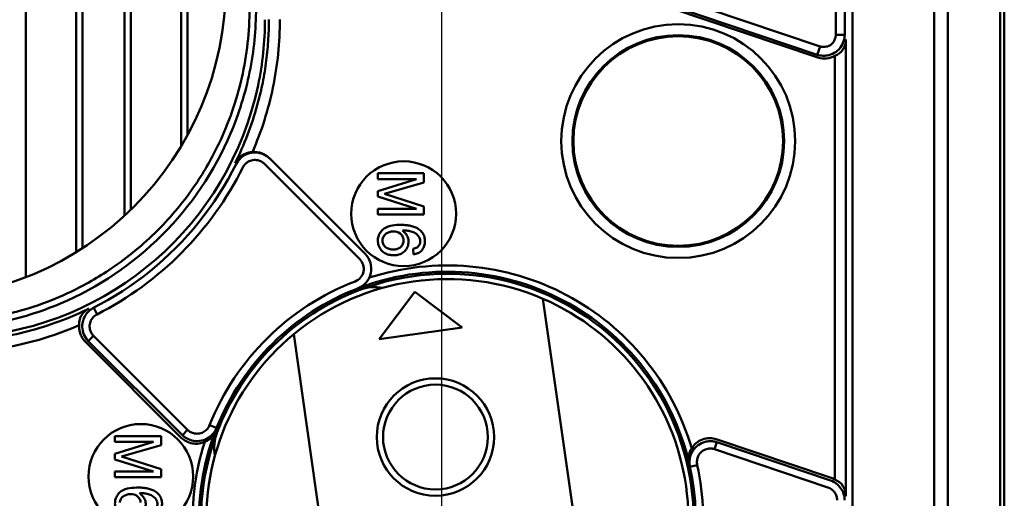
# Model space of a CAD drawing. Header units: millimetres. Extents: x 0 to 5104, y -184 to 1188.
# Tile 215 of 221: x 1340 to 1434, y 871 to 917. Entities that reach past the tile are written whole.
import ezdxf

# ---------------------------------------------------------------- set-up
doc = ezdxf.new("R2010")
doc.units = ezdxf.units.MM
doc.header["$LTSCALE"] = 2
doc.layers.add('Bemaßung (ISO)', color=7, linetype='Continuous', lineweight=25)
doc.layers.add('Sichtbar (ISO)', color=7, linetype='Continuous', lineweight=50)
doc.styles.add('Notiztext (DIN)', font='isocpeur.ttf')
doc.dimstyles.new('Standard (DIN)', dxfattribs={"dimscale": 2, "dimtxt": 3.5, "dimasz": 2.5, "dimexe": 2, "dimexo": 0.5, "dimgap": 0.5, "dimtad": 1, "dimrnd": 1e-08, "dimtxsty": 'Notiztext (DIN)', "dimcen": 0.09, "dimdle": 10, "dimclrd": 256, "dimclre": 256, "dimclrt": 256, "dimadec": 0, "dimazin": 0, "dimtfac": 1, "dimtmove": 0, "dimatfit": 3, "dimfxl": 1, "dimtolj": 1, "dimtzin": 0, "dimlwd": -1, "dimlwe": -1, "dimarcsym": 0})

# ---------------------------------------------------------------- blocks, each defined once
blk = doc.blocks.new('*D19')
at = {"layer": 'Bemaßung (ISO)', "transparency": 16777216}
for p, q in [((1379.871, 974.026), (1379.871, 780.07)), ((1433.565, 815.447), (1433.565, 780.07)), ((1384.871, 784.07), (1428.565, 784.07))]:
    blk.add_line(p, q, dxfattribs=at)
for points in [[(1384.871, 784.903), (1384.871, 783.237), (1379.871, 784.07)], [(1428.565, 784.903), (1428.565, 783.237), (1433.565, 784.07)]]:
    blk.add_solid(points, dxfattribs=at)
at = {"layer": 'Defpoints', "color": 0, "transparency": 16777216}
for p in [(1379.871, 975.026), (1433.565, 816.447), (1433.565, 784.07)]:
    blk.add_point(p, dxfattribs=at)
at = {"layer": 'Bemaßung (ISO)', "transparency": 16777216, "insert": (1402.538, 792.07), "char_height": 7, "attachment_point": 1, "style": 'Notiztext (DIN)'}
blk.add_mtext('\\A1;27', dxfattribs=at)
blk = doc.blocks.new('*D20')
at = {"layer": 'Bemaßung (ISO)', "transparency": 16777216}
for p, q in [((1379.574, 987.209), (1138.553, 987.209)), ((1142.553, 982.209), (1142.553, 821.447)), ((1284.727, 816.447), (1138.553, 816.447))]:
    blk.add_line(p, q, dxfattribs=at)
for points in [[(1141.72, 982.209), (1143.386, 982.209), (1142.553, 987.209)], [(1141.72, 821.447), (1143.386, 821.447), (1142.553, 816.447)]]:
    blk.add_solid(points, dxfattribs=at)
at = {"layer": 'Defpoints', "color": 0, "transparency": 16777216}
for p in [(1380.574, 987.209), (1142.553, 816.447), (1285.727, 816.447)]:
    blk.add_point(p, dxfattribs=at)
at = {"layer": 'Bemaßung (ISO)', "transparency": 16777216, "insert": (1134.553, 897.628), "char_height": 7, "attachment_point": 1, "rotation": 90, "style": 'Notiztext (DIN)'}
blk.add_mtext('\\A1;93', dxfattribs=at)

msp = doc.modelspace()

# ---------------------------------------------------------------- linework, layer by layer
at = {"layer": 'Sichtbar (ISO)'}
for p, q in [((1340.244, 892.357), (1340.244, 1013.245)), ((1345.644, 1009.768), (1345.644, 895.126)), ((1345.044, 1009.508), (1345.044, 894.747)), ((1433.565, 1009.064), (1433.565, 816.447)), ((1349.644, 898.229), (1349.644, 1006.083)), ((1350.244, 898.797), (1350.244, 1005.197)), ((1355.044, 904.863), (1355.044, 1004.307)), ((1355.644, 905.911), (1355.644, 1004.74)), ((1426.887, 963.643), (1426.887, 835.636)), ((1417.489, 915.486), (1417.489, 953.347)), ((1418.339, 953.347), (1418.339, 915.486)), ((1433.165, 953.347), (1433.165, 835.059)), ((1419.087, 867.229), (1419.087, 932.83)), ((1428.187, 932.215), (1428.187, 867.844)), ((1415.987, 914.385), (1365.158, 931.519)), ((1364.822, 930.507), (1415.788, 913.327)), ((1415.72, 913.591), (1364.89, 930.725)), ((1417.489, 915.486), (1418.339, 915.486)), ((1418.454, 915.039), (1418.454, 871.459)), ((1415.72, 913.591), (1415.987, 914.385)), ((1417.401, 873.038), (1417.401, 913.486)), ((1363.495, 903.674), (1363.445, 903.724)), ((1363.495, 903.674), (1372.597, 894.572)), ((1362.989, 903.168), (1372.091, 894.066)), ((1373.805, 901.709), (1373.805, 902.268)), ((1373.805, 902.268), (1378.205, 902.268)), ((1377.488, 901.709), (1373.805, 900.565)), ((1377.488, 901.709), (1373.805, 901.709)), ((1378.205, 902.268), (1378.205, 901.392)), ((1374.439, 900.314), (1378.205, 901.392)), ((1373.805, 900.041), (1373.805, 900.565)), ((1373.805, 900.041), (1377.488, 898.893)), ((1378.205, 899.117), (1374.439, 900.314)), ((1373.805, 898.334), (1373.805, 898.893)), ((1373.805, 898.893), (1377.488, 898.893)), ((1378.205, 899.117), (1378.205, 898.334)), ((1378.205, 898.334), (1373.805, 898.334)), ((1377.162, 895.06), (1377.206, 894.524)), ((1373.936, 886.437), (1377.332, 890.96)), ((1377.332, 890.96), (1381.856, 887.564)), ((1346.702, 889.446), (1347.026, 888.81)), ((1395.077, 851.445), (1389.548, 890.296)), ((1381.856, 887.564), (1373.936, 886.437)), ((1346.683, 886.763), (1346.185, 886.265)), ((1355.658, 877.788), (1346.683, 886.763)), ((1365.787, 886.915), (1371.316, 848.063)), ((1345.897, 886.202), (1355.062, 877.037)), ((1355.161, 877.29), (1346.185, 886.265)), ((1357.762, 878.245), (1358.426, 877.98)), ((1355.161, 877.29), (1355.658, 877.788)), ((1348.731, 876.635), (1348.731, 877.194)), ((1348.731, 877.194), (1353.131, 877.194)), ((1352.414, 876.635), (1348.731, 875.491)), ((1352.414, 876.635), (1348.731, 876.635)), ((1349.365, 875.24), (1353.131, 876.318)), ((1353.131, 877.194), (1353.131, 876.318)), ((1406.152, 876.609), (1405.927, 875.941)), ((1417.046, 873.199), (1406.087, 876.893)), ((1406.152, 876.609), (1416.972, 872.961)), ((1348.731, 874.968), (1348.731, 875.491)), ((1405.927, 875.941), (1416.747, 872.294)), ((1348.731, 874.968), (1352.414, 873.819)), ((1353.131, 874.044), (1349.365, 875.24)), ((1404.278, 874.422), (1403.579, 874.268)), ((1348.731, 873.26), (1348.731, 873.819)), ((1348.731, 873.819), (1352.414, 873.819)), ((1353.131, 874.044), (1353.131, 873.26)), ((1353.131, 873.26), (1348.731, 873.26))]:
    msp.add_line(p, q, dxfattribs=at)
at = {"layer": 'Sichtbar (ISO)', "flags": 128}
for points in [[(1362.769, 910.664), (1362.823, 910.927), (1362.874, 911.191), (1362.923, 911.454), (1362.969, 911.717), (1363.013, 911.98), (1363.055, 912.244), (1363.094, 912.507), (1363.131, 912.77), (1363.166, 913.033), (1363.199, 913.296), (1363.229, 913.558), (1363.256, 913.821), (1363.282, 914.083), (1363.305, 914.344), (1363.326, 914.606), (1363.345, 914.867), (1363.361, 915.127), (1363.376, 915.387), (1363.388, 915.646), (1363.397, 915.905), (1363.405, 916.164), (1363.41, 916.421), (1363.414, 916.678), (1363.415, 916.934)], [(1346.701, 889.447), (1347.395, 889.812), (1348.085, 890.199), (1348.771, 890.606), (1349.45, 891.033), (1350.122, 891.48), (1350.785, 891.948), (1351.439, 892.435), (1352.082, 892.941), (1352.714, 893.466), (1353.333, 894.01), (1353.94, 894.571), (1354.532, 895.149), (1355.109, 895.743), (1355.67, 896.354), (1356.215, 896.979), (1356.742, 897.619), (1357.252, 898.272), (1357.744, 898.939), (1358.217, 899.617), (1358.672, 900.306), (1359.106, 901.006), (1359.52, 901.714), (1359.914, 902.431), (1360.287, 903.155)]]:
    msp.add_lwpolyline(points, dxfattribs=at)
at = {"layer": 'Sichtbar (ISO)'}
for centre, radius in [((1402.465, 905.347), 11.157), ((1402.465, 905.347), 10.105), ((1402.465, 905.347), 10), ((1376.271, 898.414), 5), ((1379.305, 877.1), 5.6), ((1379.305, 877.1), 5), ((1351.198, 873.34), 5)]:
    msp.add_circle(centre, radius, dxfattribs=at)
for centre, radius, start, end in [((1332.707, 916.928), 30.33, 348.08328, 0.00575), ((1332.685, 916.925), 30.348, 274.00664, 348.0955), ((1332.694, 916.918), 31.553, 297.01707, 333.49188), ((1371.182, 893.158), 2, 291.09458, 45), ((1371.182, 893.158), 1.285, 291.09458, 45), ((1380.432, 869.18), 24.3, 16.32958, 107.81946), ((1380.432, 869.18), 23.7, 13.26607, 111.09458), ((1380.432, 869.18), 23.5, 339.22094, 110.77906), ((1380.432, 869.18), 24.415, 111.09458, 158.20431), ((1380.432, 869.18), 23, 66.65089, 129.54885), ((1373.514, 887.412), 4, 79.09546, 110.77906), ((1380.432, 869.18), 23.7, 111.09458, 158.20431), ((1380.432, 869.18), 23.5, 110.77906, 159.22094), ((1380.432, 869.18), 23, 309.54885, 66.65089), ((1332.678, 916.956), 31.811, 269.99898, 293.42922), ((1380.432, 869.18), 23, 129.54885, 246.65089), ((1380.432, 869.18), 23.7, 159.01298, 256.73393), ((1380.432, 869.18), 23.5, 159.22094, 290.77906), ((1362.2, 876.098), 4, 159.22094, 190.90454), ((1380.432, 869.18), 24.3, 162.08714, 253.67042), ((1380.432, 869.18), 24.415, 329.83959, 12.39738), ((1380.432, 869.18), 23.7, 329.83958, 12.39738), ((1416.416, 871.331), 1.971, 60.01549, 71.36993)]:
    msp.add_arc(centre, radius, start, end, dxfattribs=at)
for centre, major_axis, ratio, start_param, end_param in [((1329.292, 920.319), (-21.239, 21.239), 0.998783, 2.356803, 3.926382), ((1332.675, 916.932), (-31.624, 3.257), 1, 3.0389, 3.244296), ((1416.346, 915.468), (1.669, -1.586), 0.811514, 5.893657, 6.940063), ((1416.399, 915.264), (-0.509, 1.979), 0.97858, 2.574546, 3.408941), ((1332.736, 916.909), (-30.171, 9.815), 0.999999, 3.047508, 3.251086), ((1362.03, 902.31), (-1.416, 1.416), 0.998476, 4.712389, 5.586323), ((1866.999, 380.516), (-504.207, 504.207), 0.160497, 0.068691, 0.071376), ((854.312, 1049.997), (548.954, -185.051), 0.160497, 0.096231, 0.099543), ((1416.346, 871.105), (1.7, 1.485), 0.83906, 5.65082, 6.697227)]:
    msp.add_ellipse(centre, major_axis=major_axis, ratio=ratio, start_param=start_param, end_param=end_param, dxfattribs=at)
for points, knots in [([(1331.588, 888.042), (1333.818, 888.042), (1336.041, 888.29), (1340.392, 889.275), (1342.504, 890.009), (1345.855, 891.609), (1347.144, 892.346), (1349.959, 894.247), (1351.438, 895.468), (1354.144, 898.174), (1355.364, 899.653), (1357.265, 902.468), (1358.003, 903.757), (1359.603, 907.108), (1360.337, 909.22), (1361.322, 913.57), (1361.57, 915.794), (1361.57, 918.024)], [0, 0, 0, 0, 0.334499, 0.334499, 0.66897, 0.66897, 0.89151, 0.89151, 1.178581, 1.178581, 1.465652, 1.465652, 1.688192, 1.688192, 2.022663, 2.022663, 2.357162, 2.357162, 2.357162, 2.357162]), ([(1362.191, 918.024), (1362.192, 915.978), (1361.985, 913.933), (1361.17, 909.925), (1360.563, 907.961), (1358.235, 902.467), (1356.003, 899.155), (1350.457, 893.609), (1347.145, 891.377), (1341.651, 889.048), (1339.687, 888.442), (1335.679, 887.627), (1333.634, 887.42), (1331.588, 887.421)], [0, 0, 0, 0, 0.306831, 0.306831, 0.613524, 0.613524, 1.201581, 1.201581, 1.789638, 1.789638, 2.09633, 2.09633, 2.403161, 2.403161, 2.403161, 2.403161]), ([(1415.72, 913.591), (1415.896, 913.533), (1416.079, 913.5), (1416.449, 913.486), (1416.634, 913.504), (1417.066, 913.61), (1417.304, 913.72), (1417.619, 913.949), (1417.716, 914.035), (1417.981, 914.321), (1418.119, 914.544), (1418.294, 915.01), (1418.338, 915.247), (1418.339, 915.486)], [-0.1887134, -0.1887134, -0.1887134, -0.1887134, -0.1609772, -0.1609772, -0.1332677, -0.1332677, -0.0943409, -0.0943409, -0.0749027, -0.0749027, -0.0359229, -0.0359229, -0.000001, -0.000001, -0.000001, -0.000001]), ([(1415.987, 914.385), (1416.088, 914.351), (1416.193, 914.331), (1416.404, 914.322), (1416.51, 914.331), (1416.753, 914.39), (1416.887, 914.451), (1417.123, 914.619), (1417.225, 914.727), (1417.364, 914.943), (1417.41, 915.046), (1417.473, 915.261), (1417.489, 915.373), (1417.489, 915.486)], [-0.1083818, -0.1083818, -0.1083818, -0.1083818, -0.0925097, -0.0925097, -0.076721, -0.076721, -0.0552462, -0.0552462, -0.0336243, -0.0336243, -0.0168578, -0.0168578, -0.000001, -0.000001, -0.000001, -0.000001]), ([(1360.199, 903.247), (1361.055, 904.972), (1361.777, 906.838), (1362.482, 909.404), (1362.633, 910.032), (1362.768, 910.665)], [0.0002054, 0.0002054, 0.0002054, 0.0002054, 0.2891447, 0.2891447, 0.3810491, 0.3810491, 0.3810491, 0.3810491]), ([(1361.852, 904.303), (1361.614, 904.291), (1361.372, 904.237), (1360.964, 904.059), (1360.771, 903.94), (1360.44, 903.631), (1360.301, 903.445), (1360.199, 903.247)], [0.0629606, 0.0629606, 0.0629606, 0.0629606, 0.106955, 0.106955, 0.142208, 0.142208, 0.1755254, 0.1755254, 0.1755254, 0.1755254]), ([(1363.495, 903.674), (1363.323, 903.845), (1363.123, 903.984), (1362.664, 904.19), (1362.408, 904.25), (1362.018, 904.263), (1361.888, 904.255), (1361.632, 904.213), (1361.506, 904.18), (1361.14, 904.044), (1360.916, 903.907), (1360.546, 903.566), (1360.399, 903.371), (1360.289, 903.154)], [-0.1897455, -0.1897455, -0.1897455, -0.1897455, -0.1534121, -0.1534121, -0.1143797, -0.1143797, -0.0948984, -0.0948984, -0.0754122, -0.0754122, -0.0364108, -0.0364108, -0.0000002, -0.0000002, -0.0000002, -0.0000002]), ([(1360.929, 902.835), (1360.984, 902.944), (1361.054, 903.045), (1361.219, 903.223), (1361.313, 903.299), (1361.558, 903.446), (1361.714, 903.503), (1362.036, 903.555), (1362.202, 903.55), (1362.48, 903.487), (1362.593, 903.444), (1362.806, 903.327), (1362.904, 903.254), (1362.989, 903.168)], [0.0000008, 0.0000008, 0.0000008, 0.0000008, 0.018249, 0.018249, 0.036457, 0.036457, 0.0608111, 0.0608111, 0.0851347, 0.0851347, 0.1032834, 0.1032834, 0.1214851, 0.1214851, 0.1214851, 0.1214851]), ([(1377.206, 894.524), (1377.365, 894.55), (1377.664, 894.634), (1377.986, 894.855), (1378.205, 895.215), (1378.31, 895.656), (1378.29, 896.094), (1378.146, 896.497), (1377.89, 896.823), (1377.544, 897.057), (1377.143, 897.218), (1376.739, 897.307), (1376.298, 897.347), (1375.668, 897.356), (1374.882, 897.271), (1374.307, 896.987), (1373.975, 896.556), (1373.817, 896.144), (1373.793, 895.714), (1373.901, 895.288), (1374.127, 894.911), (1374.447, 894.64), (1374.843, 894.483), (1375.294, 894.428), (1375.74, 894.475), (1376.13, 894.632), (1376.46, 894.915), (1376.681, 895.288), (1376.761, 895.722), (1376.699, 896.147), (1376.496, 896.5), (1376.274, 896.715), (1376.15, 896.812)], [0.0083889, 0.0083889, 0.0083889, 0.0083889, 0.0374572, 0.0723463, 0.1067, 0.1379179, 0.1690127, 0.2011667, 0.2337751, 0.2642328, 0.2904124, 0.3165919, 0.3384358, 0.3586531, 0.4036544, 0.4633947, 0.4964887, 0.5290524, 0.5616864, 0.5941377, 0.6269564, 0.6606322, 0.6928601, 0.7227853, 0.7531407, 0.7861921, 0.82037, 0.8550666, 0.8900195, 0.9255892, 0.9605087, 0.9905415, 0.9905415, 0.9905415, 0.9905415]), ([(1374.254, 895.914), (1374.263, 896.03), (1374.34, 896.256), (1374.579, 896.524), (1374.905, 896.68), (1375.422, 896.772), (1375.874, 896.633), (1376.187, 896.261), (1376.253, 896.034), (1376.26, 895.914)], [-0.9471445, -0.9471445, -0.9471445, -0.9471445, -0.8281644, -0.7143047, -0.6079356, -0.5069181, -0.2836541, -0.1684685, -0.0506442, -0.0506442, -0.0506442, -0.0506442]), ([(1376.15, 896.812), (1376.283, 896.821), (1376.55, 896.816), (1376.907, 896.748), (1377.183, 896.657), (1377.434, 896.537), (1377.706, 896.306), (1377.854, 896.001), (1377.861, 895.728), (1377.79, 895.437), (1377.598, 895.187), (1377.322, 895.089), (1377.162, 895.06)], [-0.9655021, -0.9655021, -0.9655021, -0.9655021, -0.8698927, -0.7742833, -0.7236064, -0.6729295, -0.5544004, -0.4223779, -0.3555069, -0.2902445, -0.151085, -0.0331469, -0.0331469, -0.0331469, -0.0331469]), ([(1376.26, 895.914), (1376.27, 895.781), (1376.229, 895.519), (1376.005, 895.207), (1375.668, 895.028), (1375.271, 894.975), (1374.855, 895.038), (1374.515, 895.21), (1374.293, 895.528), (1374.244, 895.788), (1374.254, 895.914)], [0, 0, 0, 0, 0.126741, 0.257585, 0.383689, 0.498647, 0.609935, 0.733518, 0.865563, 1, 1, 1, 1]), ([(1346.185, 886.265), (1346.007, 886.446), (1345.865, 886.659), (1345.669, 887.124), (1345.617, 887.372), (1345.609, 887.752), (1345.619, 887.881), (1345.686, 888.261), (1345.779, 888.501), (1346.014, 888.879), (1346.137, 889.026), (1346.345, 889.212), (1346.415, 889.266), (1346.597, 889.391), (1346.686, 889.436), (1346.701, 889.446)], [-0.01779664, -0.01779664, -0.01779664, -0.01779664, -0.01432945, -0.01432945, -0.01091817, -0.01091817, -0.00915657, -0.00915657, -0.00567474, -0.00567474, -0.00308394, -0.00308394, -0.00187599, -0.00187599, -0.00007418, -0.00007418, -0.00007418, -0.00007418]), ([(1332.677, 886.198), (1334.608, 886.2), (1336.605, 886.385), (1340.577, 887.163), (1342.553, 887.756), (1345.057, 888.794), (1345.66, 889.067), (1346.253, 889.357)], [0.0000002, 0.0000002, 0.0000002, 0.0000002, 0.2896369, 0.2896369, 0.5792737, 0.5792737, 0.6726049, 0.6726049, 0.6726049, 0.6726049]), ([(1346.253, 889.357), (1346.117, 889.288), (1345.991, 889.207), (1345.754, 889.006), (1345.651, 888.889), (1345.455, 888.59), (1345.378, 888.397), (1345.318, 888.047), (1345.314, 887.905), (1345.327, 887.768)], [0.0000989, 0.0000989, 0.0000989, 0.0000989, 0.0229172, 0.0229172, 0.0479972, 0.0479972, 0.0829508, 0.0829508, 0.1072951, 0.1072951, 0.1072951, 0.1072951]), ([(1346.683, 886.763), (1346.597, 886.849), (1346.524, 886.947), (1346.407, 887.16), (1346.365, 887.274), (1346.307, 887.551), (1346.303, 887.715), (1346.358, 888.032), (1346.417, 888.184), (1346.564, 888.426), (1346.641, 888.52), (1346.876, 888.736), (1347.005, 888.794), (1347.027, 888.809)], [0.000001, 0.000001, 0.000001, 0.000001, 0.0182537, 0.0182537, 0.0364514, 0.0364514, 0.0604481, 0.0604481, 0.0844171, 0.0844171, 0.1025971, 0.1025971, 0.1322753, 0.1322753, 0.1322753, 0.1322753]), ([(1345.897, 886.202), (1345.799, 886.3), (1345.712, 886.407), (1345.555, 886.648), (1345.488, 886.782), (1345.389, 887.056), (1345.355, 887.193), (1345.317, 887.477), (1345.314, 887.623), (1345.327, 887.768)], [0.000001, 0.000001, 0.000001, 0.000001, 0.02066098, 0.02066098, 0.04314173, 0.04314173, 0.06428456, 0.06428456, 0.08610991, 0.08610991, 0.08610991, 0.08610991]), ([(1355.658, 877.788), (1355.659, 877.787), (1355.659, 877.786), (1355.66, 877.785), (1355.661, 877.785), (1355.663, 877.783), (1355.665, 877.782), (1355.669, 877.777), (1355.671, 877.776), (1355.68, 877.767), (1355.684, 877.762), (1355.702, 877.746), (1355.715, 877.735), (1355.751, 877.703), (1355.776, 877.684), (1355.852, 877.627), (1355.905, 877.594), (1356.075, 877.503), (1356.194, 877.463), (1356.476, 877.409), (1356.642, 877.41), (1356.977, 877.476), (1357.129, 877.545), (1357.369, 877.7), (1357.47, 877.791), (1357.642, 878.001), (1357.712, 878.119), (1357.762, 878.245)], [-0.1188033, -0.1188033, -0.1188033, -0.1188033, -0.1181121, -0.1181121, -0.1170553, -0.1170553, -0.1158662, -0.1158662, -0.1142819, -0.1142819, -0.1125697, -0.1125697, -0.1104765, -0.1104765, -0.1066729, -0.1066729, -0.0991414, -0.0991414, -0.0835956, -0.0835956, -0.0630339, -0.0630339, -0.0407115, -0.0407115, -0.0203356, -0.0203356, -0.000001, -0.000001, -0.000001, -0.000001]), ([(1355.161, 877.29), (1355.161, 877.289), (1355.161, 877.289), (1355.162, 877.288), (1355.163, 877.288), (1355.164, 877.287), (1355.164, 877.287), (1355.165, 877.285), (1355.166, 877.284), (1355.169, 877.281), (1355.171, 877.28), (1355.178, 877.273), (1355.181, 877.27), (1355.196, 877.256), (1355.203, 877.249), (1355.221, 877.232), (1355.227, 877.226), (1355.243, 877.213), (1355.251, 877.205), (1355.295, 877.167), (1355.332, 877.138), (1355.448, 877.051), (1355.531, 876.998), (1355.805, 876.85), (1356.007, 876.78), (1356.472, 876.698), (1356.733, 876.704), (1357.236, 876.813), (1357.473, 876.915), (1357.774, 877.119), (1357.859, 877.187), (1358.048, 877.365), (1358.147, 877.482), (1358.309, 877.726), (1358.374, 877.85), (1358.426, 877.98)], [0.0000002, 0.0000002, 0.0000002, 0.0000002, 0.00009607, 0.00009607, 0.00017454, 0.00017454, 0.00028178, 0.00028178, 0.00050801, 0.00050801, 0.00078369, 0.00078369, 0.00107319, 0.00107319, 0.00142193, 0.00142193, 0.00159531, 0.00159531, 0.0018132, 0.0018132, 0.00270186, 0.00270186, 0.00456691, 0.00456691, 0.00860818, 0.00860818, 0.01352889, 0.01352889, 0.01840627, 0.01840627, 0.02045816, 0.02045816, 0.02336568, 0.02336568, 0.02603122, 0.02603122, 0.02603122, 0.02603122]), ([(1357.31, 876.654), (1357.379, 876.678), (1357.448, 876.708), (1357.659, 876.82), (1357.797, 876.922), (1358.004, 877.139), (1358.078, 877.235), (1358.207, 877.444), (1358.26, 877.554), (1358.304, 877.668)], [0.000001, 0.000001, 0.000001, 0.000001, 0.01407341, 0.01407341, 0.04357926, 0.04357926, 0.06277226, 0.06277226, 0.08120614, 0.08120614, 0.08120614, 0.08120614]), ([(1357.31, 876.654), (1357.126, 876.567), (1356.929, 876.508), (1356.526, 876.451), (1356.32, 876.454), (1355.909, 876.525), (1355.706, 876.595), (1355.35, 876.788), (1355.197, 876.902), (1355.062, 877.037)], [0.000001, 0.000001, 0.000001, 0.000001, 0.0305714, 0.0305714, 0.0611888, 0.0611888, 0.0932035, 0.0932035, 0.1218504, 0.1218504, 0.1218504, 0.1218504]), ([(1403.579, 874.268), (1403.546, 874.421), (1403.53, 874.578), (1403.535, 874.908), (1403.56, 875.081), (1403.641, 875.368), (1403.685, 875.484), (1403.853, 875.825), (1404.009, 876.03), (1404.392, 876.374), (1404.616, 876.507), (1404.972, 876.634), (1405.089, 876.664), (1405.292, 876.697), (1405.378, 876.705), (1405.585, 876.712), (1405.707, 876.705), (1405.884, 876.678), (1405.94, 876.667), (1406.027, 876.646), (1406.052, 876.639), (1406.11, 876.622), (1406.132, 876.615), (1406.152, 876.609)], [-0.08714143, -0.08714143, -0.08714143, -0.08714143, -0.07766175, -0.07766175, -0.0671457, -0.0671457, -0.05964855, -0.05964855, -0.04418653, -0.04418653, -0.02859473, -0.02859473, -0.02136335, -0.02136335, -0.01617052, -0.01617052, -0.00883293, -0.00883293, -0.00530415, -0.00530415, -0.00323207, -0.00323207, -0.00000038, -0.00000038, -0.00000038, -0.00000038]), ([(1403.752, 876.012), (1403.865, 876.207), (1404.011, 876.381), (1404.356, 876.675), (1404.554, 876.792), (1404.996, 876.957), (1405.238, 877), (1405.688, 876.994), (1405.892, 876.959), (1406.087, 876.893)], [0.000001, 0.000001, 0.000001, 0.000001, 0.0338212, 0.0338212, 0.0680267, 0.0680267, 0.1046115, 0.1046115, 0.1355493, 0.1355493, 0.1355493, 0.1355493]), ([(1403.752, 876.012), (1403.701, 875.944), (1403.654, 875.87), (1403.547, 875.656), (1403.496, 875.507), (1403.45, 875.227), (1403.443, 875.106), (1403.454, 874.86), (1403.471, 874.739), (1403.5, 874.618)], [0.000001, 0.000001, 0.000001, 0.000001, 0.01630829, 0.01630829, 0.04338224, 0.04338224, 0.0624537, 0.0624537, 0.08104261, 0.08104261, 0.08104261, 0.08104261]), ([(1404.278, 874.422), (1404.246, 874.566), (1404.238, 874.714), (1404.272, 875.007), (1404.312, 875.148), (1404.445, 875.425), (1404.542, 875.558), (1404.777, 875.777), (1404.916, 875.864), (1405.203, 875.976), (1405.348, 876.005), (1405.569, 876.01), (1405.64, 876.004), (1405.737, 875.99), (1405.783, 875.982), (1405.847, 875.966), (1405.859, 875.961), (1405.887, 875.954), (1405.893, 875.953), (1405.906, 875.951), (1405.911, 875.95), (1405.919, 875.947), (1405.923, 875.944), (1405.927, 875.941)], [0.000001, 0.000001, 0.000001, 0.000001, 0.0221202, 0.0221202, 0.0441646, 0.0441646, 0.0683025, 0.0683025, 0.0924659, 0.0924659, 0.1146051, 0.1146051, 0.1258271, 0.1258271, 0.1293607, 0.1293607, 0.1316855, 0.1316855, 0.1336385, 0.1336385, 0.1346865, 0.1346865, 0.1357603, 0.1357603, 0.1357603, 0.1357603]), ([(1416.972, 872.961), (1417.168, 872.895), (1417.353, 872.799), (1417.687, 872.553), (1417.833, 872.404), (1418.076, 872.067), (1418.17, 871.881), (1418.298, 871.484), (1418.331, 871.277), (1418.332, 871.069)], [0.000001, 0.000001, 0.000001, 0.000001, 0.0310718, 0.0310718, 0.0621599, 0.0621599, 0.0934135, 0.0934135, 0.1247241, 0.1247241, 0.1247241, 0.1247241]), ([(1352.133, 869.45), (1352.291, 869.477), (1352.59, 869.56), (1352.912, 869.782), (1353.131, 870.141), (1353.237, 870.582), (1353.217, 871.02), (1353.072, 871.424), (1352.816, 871.75), (1352.471, 871.984), (1352.069, 872.145), (1351.665, 872.234), (1351.224, 872.273), (1350.594, 872.283), (1349.808, 872.198), (1349.233, 871.913), (1348.901, 871.483), (1348.743, 871.07), (1348.719, 870.64), (1348.828, 870.214), (1349.053, 869.837), (1349.373, 869.566), (1349.77, 869.409), (1350.221, 869.354), (1350.667, 869.401), (1351.057, 869.559), (1351.386, 869.842), (1351.607, 870.215), (1351.687, 870.648), (1351.625, 871.074), (1351.422, 871.426), (1351.2, 871.641), (1351.077, 871.738)], [0.0083889, 0.0083889, 0.0083889, 0.0083889, 0.0374572, 0.0723463, 0.1067, 0.1379179, 0.1690127, 0.2011667, 0.2337751, 0.2642328, 0.2904124, 0.3165919, 0.3384358, 0.3586531, 0.4036544, 0.4633947, 0.4964887, 0.5290524, 0.5616864, 0.5941377, 0.6269564, 0.6606322, 0.6928601, 0.7227853, 0.7531407, 0.7861921, 0.82037, 0.8550666, 0.8900195, 0.9255892, 0.9605087, 0.9905415, 0.9905415, 0.9905415, 0.9905415]), ([(1349.18, 870.84), (1349.19, 870.956), (1349.267, 871.182), (1349.505, 871.45), (1349.831, 871.606), (1350.349, 871.699), (1350.8, 871.559), (1351.113, 871.187), (1351.179, 870.96), (1351.187, 870.84)], [-0.9471445, -0.9471445, -0.9471445, -0.9471445, -0.8281644, -0.7143047, -0.6079356, -0.5069181, -0.2836541, -0.1684685, -0.0506442, -0.0506442, -0.0506442, -0.0506442]), ([(1351.077, 871.738), (1351.209, 871.748), (1351.476, 871.743), (1351.834, 871.674), (1352.109, 871.583), (1352.361, 871.464), (1352.633, 871.232), (1352.78, 870.927), (1352.787, 870.654), (1352.717, 870.364), (1352.524, 870.113), (1352.248, 870.016), (1352.089, 869.987)], [-0.9655021, -0.9655021, -0.9655021, -0.9655021, -0.8698927, -0.7742833, -0.7236064, -0.6729295, -0.5544004, -0.4223779, -0.3555069, -0.2902445, -0.151085, -0.0331469, -0.0331469, -0.0331469, -0.0331469]), ([(1417.618, 871.069), (1417.618, 871.202), (1417.597, 871.335), (1417.518, 871.589), (1417.459, 871.709), (1417.305, 871.928), (1417.21, 872.026), (1416.995, 872.188), (1416.875, 872.251), (1416.747, 872.294)], [-0.08013352, -0.08013352, -0.08013352, -0.08013352, -0.06019651, -0.06019651, -0.0403516, -0.0403516, -0.02016653, -0.02016653, -0.000001, -0.000001, -0.000001, -0.000001])]:
    msp.add_open_spline(points, degree=3, knots=knots, dxfattribs=at)

# ---------------------------------------------------------------- dimensions: what is measured, and where the dimension line sits
at = {"layer": 'Bemaßung (ISO)'}
for base, p1, p2, angle, override, picture, middle in [((1142.553, 816.447), (1380.574, 987.209), (1285.727, 816.447), 270, {"dimgap": 0.5, "dimdec": 2, "dimlfac": 0.544616, "dimtol": 0, "dimlim": 0, "dimtp": 0, "dimtm": 0, "dimtdec": 2, "dimtofl": 0, "dimatfit": 1}, '*D20', (1142.553, 901.828)), ((1433.565, 784.07), (1379.871, 975.026), (1433.565, 816.447), 180, {"dimgap": 0.5, "dimdec": 2, "dimlfac": 0.50285, "dimtol": 0, "dimlim": 0, "dimtp": 0, "dimtm": 0, "dimtdec": 2, "dimtofl": 0, "dimatfit": 1}, '*D19', (1406.738, 784.07))]:
    dim = msp.add_linear_dim(base=base, p1=p1, p2=p2, angle=angle, dimstyle='Standard (DIN)', override=override, dxfattribs=at)
    dim.commit()
    dim.dimension.update_dxf_attribs({"geometry": picture, "text_midpoint": middle, "dimtype": 160})

doc.saveas('drawing.dxf')
